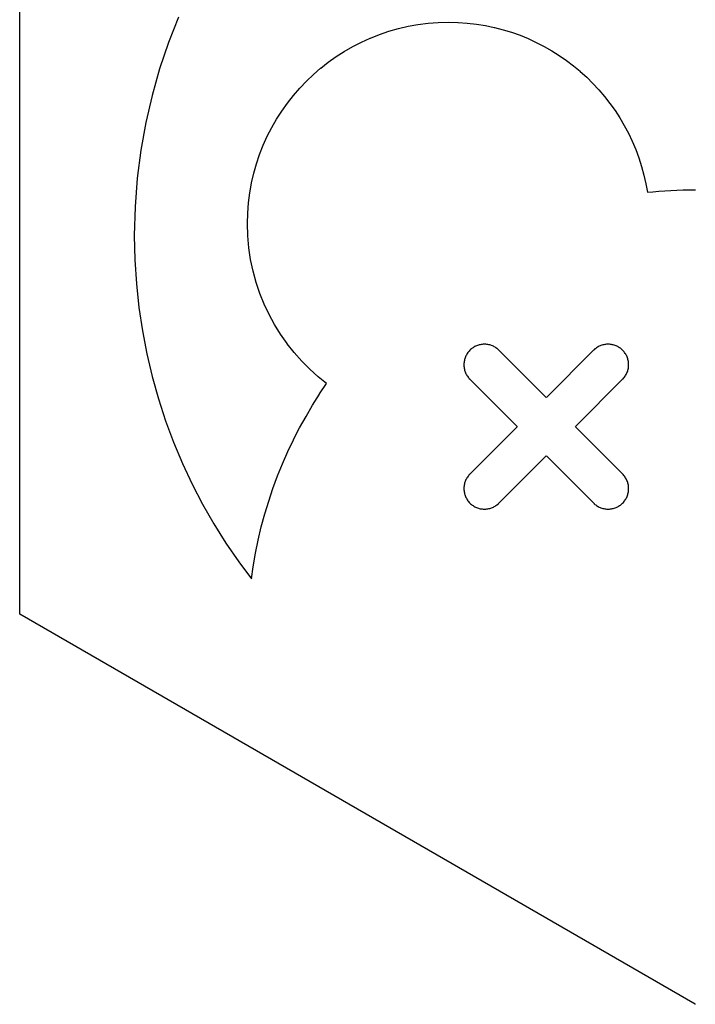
# Model space of a CAD drawing. Extents: x 3.18 to 10.88, y -3.25 to -0.52.
# Tile 46 of 52: x 9.1852 to 9.281, y -0.8358 to -0.6963. Entities that reach past the tile are written whole.
import ezdxf

# ---------------------------------------------------------------- set-up
doc = ezdxf.new("R2010")
doc.units = 0
doc.header["$MEASUREMENT"] = 0
doc.layers.add('BLACK', color=7, linetype='CONTINUOUS')

msp = doc.modelspace()

# ---------------------------------------------------------------- linework, layer by layer
at = {"layer": 'BLACK', "linetype": 'CONTINUOUS'}
for p, q in [((9.1852, -0.780423), (9.1852, -0.669915)), ((9.20771, -0.695934), (9.20628, -0.699546)), ((9.23888, -0.697548), (9.24026, -0.697231)), ((9.24026, -0.69723), (9.24166, -0.696979)), ((9.24026, -0.697231), (9.24026, -0.69723)), ((9.24026, -0.697231), (9.24026, -0.697231)), ((9.24166, -0.696979), (9.24309, -0.696798)), ((9.24166, -0.696979), (9.24166, -0.69698)), ((9.24166, -0.69698), (9.24166, -0.696979)), ((9.24309, -0.696797), (9.24453, -0.696688)), ((9.24309, -0.696799), (9.24309, -0.696797)), ((9.24309, -0.696798), (9.24309, -0.696799)), ((9.24453, -0.696688), (9.24454, -0.696688)), ((9.24454, -0.696687), (9.246, -0.69665)), ((9.24454, -0.696688), (9.24454, -0.696687)), ((9.246, -0.69665), (9.246, -0.696651)), ((9.246, -0.696651), (9.24601, -0.69665)), ((9.24601, -0.69665), (9.24733, -0.696681)), ((9.24733, -0.696681), (9.24733, -0.696682)), ((9.24733, -0.696682), (9.24734, -0.696681)), ((9.24734, -0.696681), (9.24865, -0.696771)), ((9.24865, -0.696771), (9.24865, -0.696772)), ((9.24865, -0.696772), (9.24865, -0.696772)), ((9.24865, -0.696772), (9.24994, -0.696921)), ((9.24994, -0.696921), (9.24995, -0.696922)), ((9.24995, -0.696922), (9.24995, -0.696921)), ((9.24995, -0.696921), (9.25122, -0.697128)), ((9.25122, -0.697128), (9.25122, -0.697129)), ((9.25122, -0.697129), (9.25123, -0.697128)), ((9.25123, -0.697128), (9.25248, -0.697391)), ((9.23491, -0.698892), (9.2362, -0.698383)), ((9.2362, -0.698381), (9.23752, -0.697934)), ((9.2362, -0.698383), (9.2362, -0.698381)), ((9.2362, -0.698383), (9.2362, -0.698383)), ((9.23752, -0.697934), (9.23753, -0.697934)), ((9.23753, -0.697933), (9.23888, -0.697549)), ((9.23753, -0.697934), (9.23753, -0.697933)), ((9.23888, -0.697549), (9.23888, -0.697548)), ((9.23888, -0.697549), (9.23888, -0.697549)), ((9.25248, -0.697391), (9.25248, -0.697392)), ((9.25248, -0.697392), (9.25249, -0.697391)), ((9.25249, -0.697391), (9.25372, -0.697708)), ((9.25372, -0.697708), (9.25372, -0.69771)), ((9.25372, -0.69771), (9.25373, -0.697709)), ((9.25373, -0.697709), (9.25494, -0.69808)), ((9.25494, -0.69808), (9.25494, -0.698081)), ((9.25494, -0.698081), (9.25494, -0.698081)), ((9.25494, -0.698081), (9.25613, -0.698503)), ((9.25613, -0.698503), (9.25613, -0.698504)), ((9.25613, -0.698504), (9.25613, -0.698504)), ((9.25613, -0.698504), (9.2573, -0.698977)), ((9.20628, -0.699546), (9.20503, -0.703241)), ((9.23122, -0.70078), (9.23241, -0.700095)), ((9.23241, -0.700095), (9.23242, -0.700093)), ((9.23241, -0.700095), (9.23241, -0.700095)), ((9.23242, -0.700093), (9.23364, -0.699465)), ((9.23364, -0.699465), (9.23365, -0.699463)), ((9.23364, -0.699465), (9.23364, -0.699465)), ((9.23365, -0.699463), (9.2349, -0.698893)), ((9.2349, -0.698893), (9.23491, -0.698893)), ((9.23491, -0.698893), (9.23491, -0.698892)), ((9.2573, -0.698977), (9.2573, -0.698979)), ((9.2573, -0.698979), (9.2573, -0.698979)), ((9.2573, -0.698979), (9.25844, -0.699501)), ((9.25844, -0.699501), (9.25844, -0.699502)), ((9.25844, -0.699502), (9.25844, -0.699503)), ((9.25844, -0.699503), (9.25955, -0.700073)), ((9.25955, -0.700073), (9.25956, -0.700074)), ((9.25956, -0.700074), (9.25956, -0.700075)), ((9.25956, -0.700075), (9.26064, -0.700691)), ((9.22895, -0.702317), (9.23006, -0.701524)), ((9.23006, -0.701522), (9.23122, -0.700782)), ((9.23006, -0.701524), (9.23006, -0.701522)), ((9.23006, -0.701524), (9.23006, -0.701524)), ((9.23122, -0.700782), (9.23122, -0.70078)), ((9.23122, -0.700782), (9.23122, -0.700782)), ((9.26064, -0.700691), (9.26064, -0.700693)), ((9.26064, -0.700693), (9.26064, -0.700693)), ((9.26064, -0.700693), (9.26169, -0.701355)), ((9.26169, -0.701355), (9.2617, -0.701357)), ((9.2617, -0.701357), (9.2617, -0.701357)), ((9.2617, -0.701357), (9.26272, -0.702063)), ((9.22787, -0.703164), (9.22894, -0.70232)), ((9.22894, -0.702319), (9.22895, -0.702317)), ((9.22894, -0.70232), (9.22894, -0.702319)), ((9.26272, -0.702063), (9.26272, -0.702065)), ((9.26272, -0.702065), (9.26272, -0.702066)), ((9.26272, -0.702066), (9.26371, -0.702814)), ((9.26371, -0.702814), (9.26371, -0.702816)), ((9.26371, -0.702816), (9.26371, -0.702816)), ((9.26371, -0.702816), (9.26466, -0.703606)), ((9.20503, -0.703241), (9.20396, -0.707014)), ((9.22584, -0.705005), (9.22683, -0.704063)), ((9.22683, -0.70406), (9.22786, -0.703167)), ((9.22683, -0.704062), (9.22683, -0.70406)), ((9.22683, -0.704063), (9.22683, -0.704062)), ((9.22786, -0.703167), (9.22787, -0.703166)), ((9.22787, -0.703166), (9.22787, -0.703164)), ((9.26466, -0.703606), (9.26466, -0.703608)), ((9.26466, -0.703608), (9.26467, -0.703609)), ((9.26467, -0.703609), (9.26558, -0.704439)), ((9.2249, -0.705995), (9.22584, -0.705008)), ((9.22584, -0.705007), (9.22584, -0.705005)), ((9.22584, -0.705008), (9.22584, -0.705007)), ((9.26558, -0.704439), (9.26558, -0.704441)), ((9.26558, -0.704441), (9.26559, -0.704441)), ((9.26559, -0.704441), (9.26647, -0.70531)), ((9.26647, -0.70531), (9.26647, -0.705312)), ((9.26647, -0.705312), (9.26647, -0.705313)), ((9.26647, -0.705313), (9.26731, -0.706218)), ((9.20396, -0.707014), (9.20307, -0.710861)), ((9.22315, -0.708107), (9.224, -0.707033)), ((9.224, -0.70703), (9.2249, -0.705998)), ((9.224, -0.707032), (9.224, -0.70703)), ((9.224, -0.707033), (9.224, -0.707032)), ((9.2249, -0.705997), (9.2249, -0.705995)), ((9.2249, -0.705998), (9.2249, -0.705997)), ((9.26731, -0.706218), (9.26731, -0.70622)), ((9.26731, -0.70622), (9.26731, -0.706221)), ((9.26731, -0.706221), (9.26811, -0.707163)), ((9.22236, -0.709226), (9.22315, -0.708111)), ((9.22315, -0.70811), (9.22315, -0.708107)), ((9.22315, -0.708111), (9.22315, -0.70811)), ((9.26811, -0.707163), (9.26812, -0.707165)), ((9.26812, -0.707165), (9.26812, -0.707166)), ((9.26812, -0.707166), (9.26888, -0.708142)), ((9.26888, -0.708142), (9.26888, -0.708144)), ((9.26888, -0.708144), (9.26888, -0.708145)), ((9.26888, -0.708145), (9.2696, -0.709155)), ((9.22162, -0.710383), (9.22236, -0.709229)), ((9.22236, -0.709228), (9.22236, -0.709226)), ((9.22236, -0.709229), (9.22236, -0.709228)), ((9.2696, -0.709155), (9.2696, -0.709157)), ((9.2696, -0.709157), (9.2696, -0.709158)), ((9.2696, -0.709158), (9.27028, -0.7102)), ((9.20307, -0.710861), (9.20237, -0.714777)), ((9.22093, -0.711577), (9.22161, -0.710386)), ((9.22161, -0.710386), (9.22162, -0.710385)), ((9.22162, -0.710385), (9.22162, -0.710383)), ((9.27028, -0.7102), (9.27028, -0.710202)), ((9.27028, -0.710202), (9.27028, -0.710203)), ((9.27028, -0.710203), (9.27091, -0.711276)), ((9.27091, -0.711276), (9.27091, -0.711278)), ((9.27091, -0.711278), (9.27091, -0.711279)), ((9.27091, -0.711279), (9.2715, -0.712381)), ((9.2203, -0.712806), (9.22093, -0.711581)), ((9.22093, -0.711579), (9.22093, -0.711577)), ((9.22093, -0.711581), (9.22093, -0.711579)), ((9.2715, -0.712381), (9.2715, -0.712383)), ((9.2715, -0.712383), (9.2715, -0.712384)), ((9.2715, -0.712384), (9.27204, -0.713514)), ((9.21922, -0.715364), (9.21973, -0.714074)), ((9.21973, -0.714069), (9.2203, -0.71281)), ((9.21973, -0.714072), (9.21973, -0.714069)), ((9.21973, -0.714074), (9.21973, -0.714072)), ((9.2203, -0.712809), (9.2203, -0.712806)), ((9.2203, -0.71281), (9.2203, -0.712809)), ((9.27204, -0.713514), (9.27204, -0.713516)), ((9.27204, -0.713516), (9.27204, -0.713517)), ((9.27204, -0.713517), (9.27253, -0.714673)), ((9.20237, -0.714777), (9.20186, -0.718755)), ((9.21877, -0.716689), (9.21922, -0.715368)), ((9.21922, -0.715367), (9.21922, -0.715364)), ((9.21922, -0.715368), (9.21922, -0.715367)), ((9.27253, -0.714673), (9.27253, -0.714676)), ((9.27253, -0.714676), (9.27253, -0.714677)), ((9.27253, -0.714677), (9.27297, -0.715859)), ((9.21838, -0.718042), (9.21877, -0.716693)), ((9.21877, -0.716692), (9.21877, -0.716689)), ((9.21877, -0.716693), (9.21877, -0.716692)), ((9.27297, -0.715859), (9.27297, -0.715861)), ((9.27297, -0.715861), (9.27297, -0.715862)), ((9.27297, -0.715862), (9.27335, -0.717068)), ((9.21807, -0.719422), (9.21838, -0.718046)), ((9.21838, -0.718044), (9.21838, -0.718042)), ((9.21838, -0.718046), (9.21838, -0.718044)), ((9.27335, -0.717068), (9.27335, -0.71707)), ((9.27335, -0.71707), (9.27335, -0.717072)), ((9.27335, -0.717072), (9.27369, -0.7183)), ((9.20186, -0.718755), (9.20156, -0.722794)), ((9.21781, -0.720825), (9.21806, -0.719426)), ((9.21806, -0.719426), (9.21807, -0.719424)), ((9.21807, -0.719424), (9.21807, -0.719422)), ((9.27369, -0.7183), (9.27369, -0.718302)), ((9.27369, -0.718302), (9.27369, -0.718304)), ((9.27369, -0.718304), (9.27397, -0.719553)), ((9.27397, -0.719553), (9.27397, -0.719555)), ((9.27397, -0.719555), (9.27397, -0.719557)), ((9.27397, -0.719557), (9.27418, -0.720745)), ((9.21763, -0.722252), (9.21781, -0.72083)), ((9.21781, -0.720828), (9.21781, -0.720825)), ((9.21781, -0.72083), (9.21781, -0.720828)), ((9.27418, -0.720745), (9.27495, -0.720668)), ((9.27495, -0.720668), (9.2758, -0.720593)), ((9.27495, -0.720668), (9.27495, -0.720668)), ((9.27495, -0.720668), (9.27495, -0.720668)), ((9.2758, -0.720593), (9.27666, -0.720529)), ((9.2758, -0.720593), (9.2758, -0.720593)), ((9.2758, -0.720593), (9.2758, -0.720593)), ((9.27666, -0.720529), (9.27752, -0.720477)), ((9.27666, -0.720529), (9.27666, -0.720529)), ((9.27666, -0.720529), (9.27666, -0.720529)), ((9.27752, -0.720477), (9.27838, -0.720436)), ((9.27752, -0.720477), (9.27752, -0.720477)), ((9.27752, -0.720477), (9.27752, -0.720477)), ((9.27838, -0.720436), (9.27925, -0.720407)), ((9.27838, -0.720436), (9.27838, -0.720436)), ((9.27838, -0.720436), (9.27838, -0.720436)), ((9.27925, -0.720407), (9.28012, -0.720389)), ((9.27925, -0.720407), (9.27925, -0.720407)), ((9.27925, -0.720407), (9.27925, -0.720407)), ((9.28012, -0.720389), (9.28099, -0.720383)), ((9.28012, -0.720389), (9.28012, -0.720389)), ((9.28012, -0.720389), (9.28012, -0.720389)), ((9.21752, -0.7237), (9.21763, -0.722257)), ((9.21763, -0.722254), (9.21763, -0.722252)), ((9.21763, -0.722257), (9.21763, -0.722254)), ((9.20156, -0.722794), (9.20145, -0.726884)), ((9.21749, -0.725167), (9.21752, -0.723704)), ((9.21752, -0.723702), (9.21752, -0.7237)), ((9.21752, -0.723704), (9.21752, -0.723702)), ((9.21749, -0.725169), (9.21749, -0.725167)), ((9.21749, -0.725171), (9.21749, -0.725169)), ((9.21754, -0.726892), (9.21749, -0.725171)), ((9.20145, -0.726884), (9.20153, -0.730312)), ((9.21754, -0.726895), (9.21754, -0.726892)), ((9.21754, -0.726897), (9.21754, -0.726895)), ((9.21769, -0.728591), (9.21754, -0.726897)), ((9.21769, -0.728593), (9.21769, -0.728591)), ((9.21769, -0.728596), (9.21769, -0.728593)), ((9.21794, -0.73026), (9.21769, -0.728596)), ((9.20153, -0.730312), (9.20174, -0.733702)), ((9.21794, -0.730262), (9.21794, -0.73026)), ((9.21794, -0.730265), (9.21794, -0.730262)), ((9.21828, -0.731896), (9.21794, -0.730265)), ((9.21829, -0.731898), (9.21828, -0.731896)), ((9.21829, -0.731901), (9.21829, -0.731898)), ((9.21872, -0.733496), (9.21829, -0.731901)), ((9.21872, -0.733498), (9.21872, -0.733496)), ((9.21872, -0.733501), (9.21872, -0.733498)), ((9.21925, -0.735057), (9.21872, -0.733501)), ((9.20174, -0.733702), (9.2021, -0.737052)), ((9.21925, -0.735059), (9.21925, -0.735057)), ((9.21925, -0.735062), (9.21925, -0.735059)), ((9.21986, -0.736577), (9.21925, -0.735062)), ((9.2021, -0.737052), (9.20259, -0.74036)), ((9.21986, -0.736579), (9.21986, -0.736577)), ((9.21986, -0.736582), (9.21986, -0.736579)), ((9.22056, -0.738052), (9.21986, -0.736582)), ((9.22056, -0.738054), (9.22056, -0.738052)), ((9.22056, -0.738057), (9.22056, -0.738054)), ((9.22133, -0.739479), (9.22056, -0.738057)), ((9.20259, -0.74036), (9.20322, -0.743621)), ((9.22134, -0.739481), (9.22133, -0.739479)), ((9.22134, -0.739484), (9.22134, -0.739481)), ((9.22219, -0.740856), (9.22134, -0.739484)), ((9.22219, -0.740858), (9.22219, -0.740856)), ((9.22219, -0.74086), (9.22219, -0.740858)), ((9.22312, -0.74218), (9.22219, -0.74086)), ((9.22312, -0.742181), (9.22312, -0.74218)), ((9.22312, -0.742184), (9.22312, -0.742181)), ((9.22412, -0.743447), (9.22312, -0.742184)), ((9.24883, -0.743331), (9.24874, -0.743445)), ((9.24893, -0.743222), (9.24883, -0.743331)), ((9.24903, -0.743116), (9.24893, -0.743222)), ((9.24913, -0.743016), (9.24903, -0.743116)), ((9.24924, -0.742922), (9.24913, -0.743016)), ((9.24935, -0.742833), (9.24924, -0.742922)), ((9.24947, -0.742752), (9.24935, -0.742833)), ((9.24959, -0.742676), (9.24947, -0.742752)), ((9.24971, -0.742607), (9.24959, -0.742676)), ((9.24984, -0.742544), (9.24971, -0.742607)), ((9.24996, -0.742488), (9.24984, -0.742544)), ((9.25009, -0.742438), (9.24996, -0.742488)), ((9.25022, -0.742394), (9.25009, -0.742438)), ((9.25035, -0.742357), (9.25022, -0.742394)), ((9.25049, -0.742326), (9.25035, -0.742357)), ((9.25062, -0.742301), (9.25049, -0.742326)), ((9.25076, -0.742283), (9.25062, -0.742301)), ((9.25089, -0.74227), (9.25076, -0.742283)), ((9.25103, -0.742265), (9.25089, -0.74227)), ((9.25116, -0.742265), (9.25103, -0.742265)), ((9.2513, -0.742272), (9.25116, -0.742265)), ((9.25144, -0.742285), (9.2513, -0.742272)), ((9.25157, -0.742305), (9.25144, -0.742285)), ((9.25171, -0.742331), (9.25157, -0.742305)), ((9.25184, -0.742363), (9.25171, -0.742331)), ((9.25197, -0.742401), (9.25184, -0.742363)), ((9.2521, -0.742446), (9.25197, -0.742401)), ((9.25223, -0.742497), (9.2521, -0.742446)), ((9.25235, -0.742555), (9.25223, -0.742497)), ((9.25248, -0.742618), (9.25235, -0.742555)), ((9.2526, -0.742689), (9.25248, -0.742618)), ((9.25272, -0.742765), (9.2526, -0.742689)), ((9.25283, -0.742848), (9.25272, -0.742765)), ((9.25295, -0.742937), (9.25283, -0.742848)), ((9.25306, -0.743034), (9.25295, -0.742937)), ((9.25306, -0.743035), (9.25306, -0.743034)), ((9.25314, -0.743114), (9.25306, -0.743035)), ((9.25314, -0.743115), (9.25314, -0.743114)), ((9.25314, -0.743114), (9.25314, -0.743114)), ((9.25314, -0.743114), (9.25314, -0.743114)), ((9.25314, -0.743114), (9.25314, -0.743114)), ((9.25314, -0.743116), (9.25314, -0.743115)), ((9.25314, -0.743115), (9.25314, -0.743115)), ((9.25979, -0.749761), (9.25314, -0.743116)), ((9.26656, -0.743116), (9.25991, -0.749761)), ((9.26664, -0.743035), (9.26656, -0.743116)), ((9.26675, -0.742937), (9.26664, -0.743034)), ((9.26664, -0.743034), (9.26664, -0.743035)), ((9.26687, -0.742848), (9.26675, -0.742937)), ((9.26698, -0.742765), (9.26687, -0.742848)), ((9.2671, -0.742689), (9.26698, -0.742765)), ((9.26722, -0.742619), (9.2671, -0.742689)), ((9.26735, -0.742555), (9.26722, -0.742619)), ((9.26747, -0.742497), (9.26735, -0.742555)), ((9.2676, -0.742446), (9.26747, -0.742497)), ((9.26773, -0.742401), (9.2676, -0.742446)), ((9.26786, -0.742363), (9.26773, -0.742401)), ((9.268, -0.742331), (9.26786, -0.742363)), ((9.26813, -0.742305), (9.268, -0.742331)), ((9.26827, -0.742285), (9.26813, -0.742305)), ((9.2684, -0.742272), (9.26827, -0.742285)), ((9.26854, -0.742265), (9.2684, -0.742272)), ((9.26867, -0.742265), (9.26854, -0.742265)), ((9.26881, -0.74227), (9.26867, -0.742265)), ((9.26895, -0.742283), (9.26881, -0.74227)), ((9.26908, -0.742301), (9.26895, -0.742283)), ((9.26921, -0.742326), (9.26908, -0.742301)), ((9.26935, -0.742357), (9.26921, -0.742326)), ((9.26948, -0.742394), (9.26935, -0.742357)), ((9.26961, -0.742438), (9.26948, -0.742394)), ((9.26974, -0.742488), (9.26961, -0.742438)), ((9.26987, -0.742545), (9.26974, -0.742488)), ((9.26999, -0.742607), (9.26987, -0.742545)), ((9.27011, -0.742676), (9.26999, -0.742607)), ((9.27023, -0.742752), (9.27011, -0.742676)), ((9.27035, -0.742833), (9.27023, -0.742752)), ((9.27046, -0.742921), (9.27035, -0.742833)), ((9.27057, -0.743016), (9.27046, -0.742921)), ((9.27067, -0.743116), (9.27057, -0.743016)), ((9.27078, -0.743222), (9.27067, -0.743116)), ((9.27087, -0.743331), (9.27078, -0.743222)), ((9.27096, -0.743445), (9.27087, -0.743331)), ((9.20322, -0.743621), (9.20398, -0.746836)), ((9.22412, -0.743448), (9.22412, -0.743447)), ((9.22412, -0.74345), (9.22412, -0.743448)), ((9.22519, -0.744654), (9.22412, -0.74345)), ((9.22519, -0.744655), (9.22519, -0.744654)), ((9.22519, -0.744658), (9.22519, -0.744655)), ((9.22632, -0.745799), (9.22519, -0.744658)), ((9.24821, -0.744712), (9.24819, -0.744846)), ((9.24824, -0.744577), (9.24821, -0.744712)), ((9.24827, -0.744444), (9.24824, -0.744577)), ((9.2483, -0.744311), (9.24827, -0.744444)), ((9.24835, -0.744182), (9.2483, -0.744311)), ((9.2484, -0.744052), (9.24835, -0.744182)), ((9.24845, -0.743926), (9.2484, -0.744052)), ((9.24852, -0.743801), (9.24845, -0.743926)), ((9.24859, -0.74368), (9.24852, -0.743801)), ((9.24866, -0.743561), (9.24859, -0.74368)), ((9.24874, -0.743445), (9.24866, -0.743561)), ((9.27104, -0.743561), (9.27096, -0.743445)), ((9.27111, -0.743679), (9.27104, -0.743561)), ((9.27118, -0.743802), (9.27111, -0.743679)), ((9.27125, -0.743926), (9.27118, -0.743802)), ((9.2713, -0.744052), (9.27125, -0.743926)), ((9.27135, -0.744182), (9.2713, -0.744052)), ((9.2714, -0.744311), (9.27135, -0.744182)), ((9.27143, -0.744444), (9.2714, -0.744311)), ((9.27147, -0.744577), (9.27143, -0.744444)), ((9.27149, -0.744712), (9.27147, -0.744577)), ((9.27151, -0.744846), (9.27149, -0.744712)), ((9.22632, -0.7458), (9.22632, -0.745799)), ((9.22632, -0.745803), (9.22632, -0.7458)), ((9.22752, -0.74688), (9.22632, -0.745803)), ((9.24818, -0.744982), (9.24817, -0.745118)), ((9.24817, -0.745118), (9.24818, -0.745255)), ((9.24819, -0.744846), (9.24818, -0.744982)), ((9.24818, -0.745255), (9.24818, -0.745391)), ((9.24818, -0.745391), (9.2482, -0.745526)), ((9.2482, -0.745526), (9.24821, -0.745662)), ((9.24821, -0.745662), (9.24824, -0.745795)), ((9.24824, -0.745795), (9.24827, -0.745929)), ((9.24827, -0.745929), (9.24831, -0.746061)), ((9.24831, -0.746061), (9.24836, -0.74619)), ((9.27135, -0.74619), (9.27139, -0.74606)), ((9.27139, -0.74606), (9.27143, -0.745928)), ((9.27143, -0.745928), (9.27146, -0.745795)), ((9.27146, -0.745795), (9.27149, -0.745661)), ((9.27149, -0.745661), (9.27151, -0.745526)), ((9.27152, -0.744982), (9.27151, -0.744846)), ((9.27151, -0.745526), (9.27152, -0.745391)), ((9.27153, -0.745118), (9.27152, -0.744982)), ((9.27152, -0.745391), (9.27153, -0.745255)), ((9.27153, -0.745255), (9.27153, -0.745118)), ((9.20398, -0.746836), (9.20487, -0.749997)), ((9.22752, -0.746883), (9.22752, -0.74688)), ((9.22752, -0.74688), (9.22752, -0.74688)), ((9.22871, -0.747841), (9.22752, -0.746883)), ((9.24836, -0.74619), (9.24841, -0.746318)), ((9.24841, -0.746318), (9.24846, -0.746445)), ((9.24846, -0.746445), (9.24853, -0.746569)), ((9.24853, -0.746569), (9.2486, -0.746691)), ((9.2486, -0.746691), (9.24867, -0.746809)), ((9.24867, -0.746809), (9.24876, -0.746924)), ((9.24876, -0.746924), (9.24885, -0.747037)), ((9.24885, -0.747037), (9.24894, -0.747148)), ((9.24894, -0.747148), (9.24895, -0.747153)), ((9.24895, -0.747153), (9.24903, -0.747234)), ((9.24903, -0.747234), (9.25567, -0.753878)), ((9.26403, -0.753878), (9.27067, -0.747234)), ((9.27067, -0.747234), (9.27076, -0.747153)), ((9.27076, -0.747148), (9.27085, -0.747037)), ((9.27076, -0.747153), (9.27076, -0.747148)), ((9.27085, -0.747037), (9.27094, -0.746925)), ((9.27094, -0.746925), (9.27103, -0.746809)), ((9.27103, -0.746809), (9.2711, -0.746691)), ((9.2711, -0.746691), (9.27117, -0.746569)), ((9.27117, -0.746569), (9.27124, -0.746445)), ((9.27124, -0.746445), (9.27129, -0.746319)), ((9.27129, -0.746319), (9.27135, -0.74619)), ((9.22772, -0.749312), (9.22871, -0.747841)), ((9.20487, -0.749997), (9.20588, -0.753104)), ((9.22673, -0.750884), (9.22772, -0.749314)), ((9.22772, -0.749313), (9.22772, -0.749312)), ((9.22772, -0.749314), (9.22772, -0.749313)), ((9.25985, -0.749787), (9.25979, -0.749761)), ((9.25991, -0.749761), (9.25985, -0.749787)), ((9.22579, -0.752486), (9.22673, -0.750886)), ((9.22673, -0.750885), (9.22673, -0.750884)), ((9.22673, -0.750886), (9.22673, -0.750885)), ((9.20588, -0.753104), (9.20702, -0.756154)), ((9.22489, -0.754119), (9.22579, -0.752489)), ((9.22579, -0.752488), (9.22579, -0.752486)), ((9.22579, -0.752489), (9.22579, -0.752488)), ((9.22403, -0.75578), (9.22489, -0.754121)), ((9.22489, -0.75412), (9.22489, -0.754119)), ((9.22489, -0.754121), (9.22489, -0.75412)), ((9.25567, -0.754003), (9.24903, -0.760648)), ((9.25567, -0.753878), (9.2557, -0.753941)), ((9.2557, -0.753941), (9.25567, -0.754003)), ((9.264, -0.753941), (9.26403, -0.753878)), ((9.26403, -0.754003), (9.264, -0.753941)), ((9.27076, -0.760729), (9.26403, -0.754003)), ((9.22323, -0.757469), (9.22403, -0.755782)), ((9.22403, -0.755781), (9.22403, -0.75578)), ((9.22403, -0.755782), (9.22403, -0.755781)), ((9.20702, -0.756154), (9.20828, -0.759143)), ((9.22247, -0.759184), (9.22323, -0.757471)), ((9.22323, -0.75747), (9.22323, -0.757469)), ((9.22323, -0.757471), (9.22323, -0.75747)), ((9.25314, -0.764765), (9.25979, -0.758121)), ((9.25979, -0.758121), (9.25985, -0.758095)), ((9.25985, -0.758095), (9.25991, -0.758121)), ((9.25991, -0.758121), (9.26664, -0.764846)), ((9.20828, -0.759143), (9.20965, -0.76207)), ((9.22177, -0.760926), (9.22247, -0.759187)), ((9.22247, -0.759186), (9.22247, -0.759184)), ((9.22247, -0.759187), (9.22247, -0.759186)), ((9.22111, -0.762693), (9.22177, -0.760928)), ((9.22177, -0.760927), (9.22177, -0.760926)), ((9.22177, -0.760928), (9.22177, -0.760927)), ((9.24846, -0.761437), (9.24841, -0.761563)), ((9.24853, -0.761313), (9.24846, -0.761437)), ((9.2486, -0.761191), (9.24853, -0.761313)), ((9.24867, -0.761073), (9.2486, -0.761191)), ((9.24876, -0.760957), (9.24867, -0.761073)), ((9.24885, -0.760844), (9.24876, -0.760957)), ((9.24894, -0.760734), (9.24885, -0.760844)), ((9.24895, -0.760729), (9.24894, -0.760734)), ((9.24903, -0.760648), (9.24895, -0.760729)), ((9.27076, -0.760734), (9.27076, -0.760729)), ((9.27085, -0.760844), (9.27076, -0.760734)), ((9.27094, -0.760956), (9.27085, -0.760844)), ((9.27103, -0.761072), (9.27094, -0.760956)), ((9.2711, -0.761191), (9.27103, -0.761072)), ((9.27117, -0.761312), (9.2711, -0.761191)), ((9.27124, -0.761436), (9.27117, -0.761312)), ((9.27129, -0.761563), (9.27124, -0.761436)), ((9.20965, -0.76207), (9.21114, -0.76493)), ((9.22051, -0.764484), (9.22111, -0.762695)), ((9.22111, -0.762694), (9.22111, -0.762693)), ((9.22111, -0.762695), (9.22111, -0.762694)), ((9.24818, -0.762627), (9.24817, -0.762763)), ((9.24817, -0.762763), (9.24818, -0.762899)), ((9.2482, -0.762355), (9.24818, -0.76249)), ((9.24818, -0.76249), (9.24818, -0.762627)), ((9.24818, -0.762899), (9.24819, -0.763035)), ((9.24821, -0.76222), (9.2482, -0.762355)), ((9.24824, -0.762086), (9.24821, -0.76222)), ((9.24827, -0.761953), (9.24824, -0.762086)), ((9.24831, -0.761821), (9.24827, -0.761953)), ((9.24836, -0.761691), (9.24831, -0.761821)), ((9.24841, -0.761563), (9.24836, -0.761691)), ((9.27135, -0.761691), (9.27129, -0.761563)), ((9.27139, -0.76182), (9.27135, -0.761691)), ((9.27143, -0.761953), (9.27139, -0.76182)), ((9.27146, -0.762086), (9.27143, -0.761953)), ((9.27149, -0.76222), (9.27146, -0.762086)), ((9.27151, -0.762355), (9.27149, -0.76222)), ((9.27152, -0.76249), (9.27151, -0.762355)), ((9.27151, -0.763035), (9.27152, -0.762899)), ((9.27153, -0.762627), (9.27152, -0.76249)), ((9.27152, -0.762899), (9.27153, -0.762763)), ((9.27153, -0.762763), (9.27153, -0.762627)), ((9.24819, -0.763035), (9.24821, -0.763169)), ((9.24821, -0.763169), (9.24824, -0.763305)), ((9.24824, -0.763305), (9.24827, -0.763437)), ((9.24827, -0.763437), (9.2483, -0.76357)), ((9.2483, -0.76357), (9.24835, -0.7637)), ((9.24835, -0.7637), (9.2484, -0.763829)), ((9.2484, -0.763829), (9.24845, -0.763955)), ((9.24845, -0.763955), (9.24852, -0.76408)), ((9.24852, -0.76408), (9.24859, -0.764201)), ((9.24859, -0.764201), (9.24866, -0.76432)), ((9.27104, -0.76432), (9.27111, -0.764202)), ((9.27111, -0.764202), (9.27118, -0.764079)), ((9.27118, -0.764079), (9.27125, -0.763955)), ((9.27125, -0.763955), (9.2713, -0.763829)), ((9.2713, -0.763829), (9.27135, -0.7637)), ((9.27135, -0.7637), (9.2714, -0.76357)), ((9.2714, -0.76357), (9.27143, -0.763437)), ((9.27143, -0.763437), (9.27147, -0.763305)), ((9.27147, -0.763305), (9.27149, -0.763169)), ((9.27149, -0.763169), (9.27151, -0.763035)), ((9.21114, -0.76493), (9.21273, -0.76772)), ((9.21995, -0.766299), (9.22051, -0.764487)), ((9.22051, -0.764485), (9.22051, -0.764484)), ((9.22051, -0.764487), (9.22051, -0.764485)), ((9.24866, -0.76432), (9.24874, -0.764437)), ((9.24874, -0.764437), (9.24883, -0.76455)), ((9.24883, -0.76455), (9.24893, -0.764659)), ((9.24893, -0.764659), (9.24903, -0.764765)), ((9.24903, -0.764765), (9.24913, -0.764866)), ((9.24913, -0.764866), (9.24924, -0.76496)), ((9.24924, -0.76496), (9.24935, -0.765048)), ((9.24935, -0.765048), (9.24947, -0.76513)), ((9.24947, -0.76513), (9.24959, -0.765205)), ((9.24959, -0.765205), (9.24971, -0.765274)), ((9.24971, -0.765274), (9.24984, -0.765337)), ((9.24984, -0.765337), (9.24996, -0.765393)), ((9.24996, -0.765393), (9.25009, -0.765443)), ((9.25009, -0.765443), (9.25022, -0.765487)), ((9.25022, -0.765487), (9.25035, -0.765525)), ((9.25035, -0.765525), (9.25049, -0.765556)), ((9.25049, -0.765556), (9.25062, -0.76558)), ((9.25062, -0.76558), (9.25076, -0.765599)), ((9.25076, -0.765599), (9.25089, -0.765611)), ((9.25089, -0.765611), (9.25103, -0.765617)), ((9.25103, -0.765617), (9.25116, -0.765616)), ((9.25116, -0.765616), (9.2513, -0.765609)), ((9.2513, -0.765609), (9.25144, -0.765596)), ((9.25144, -0.765596), (9.25157, -0.765577)), ((9.25157, -0.765577), (9.25171, -0.765551)), ((9.25171, -0.765551), (9.25184, -0.765519)), ((9.25184, -0.765519), (9.25197, -0.76548)), ((9.25197, -0.76548), (9.2521, -0.765435)), ((9.2521, -0.765435), (9.25223, -0.765384)), ((9.25223, -0.765384), (9.25235, -0.765327)), ((9.25235, -0.765327), (9.25248, -0.765263)), ((9.25248, -0.765263), (9.2526, -0.765193)), ((9.2526, -0.765193), (9.25272, -0.765117)), ((9.25272, -0.765117), (9.25283, -0.765034)), ((9.25283, -0.765034), (9.25295, -0.764945)), ((9.25295, -0.764945), (9.25306, -0.764848)), ((9.25306, -0.764845), (9.25314, -0.764765)), ((9.25306, -0.764847), (9.25306, -0.764845)), ((9.25306, -0.764848), (9.25306, -0.764847)), ((9.25306, -0.764847), (9.25306, -0.764847)), ((9.26664, -0.764846), (9.26664, -0.764848)), ((9.26664, -0.764848), (9.26675, -0.764945)), ((9.26675, -0.764945), (9.26687, -0.765033)), ((9.26687, -0.765033), (9.26698, -0.765116)), ((9.26698, -0.765116), (9.2671, -0.765193)), ((9.2671, -0.765193), (9.26722, -0.765263)), ((9.26722, -0.765263), (9.26735, -0.765327)), ((9.26735, -0.765327), (9.26747, -0.765384)), ((9.26747, -0.765384), (9.2676, -0.765435)), ((9.2676, -0.765435), (9.26773, -0.76548)), ((9.26773, -0.76548), (9.26786, -0.765519)), ((9.26786, -0.765519), (9.268, -0.765551)), ((9.268, -0.765551), (9.26813, -0.765577)), ((9.26813, -0.765577), (9.26827, -0.765596)), ((9.26827, -0.765596), (9.2684, -0.765609)), ((9.2684, -0.765609), (9.26854, -0.765616)), ((9.26854, -0.765616), (9.26867, -0.765617)), ((9.26867, -0.765617), (9.26881, -0.765611)), ((9.26881, -0.765611), (9.26894, -0.765599)), ((9.26894, -0.765599), (9.26908, -0.76558)), ((9.26908, -0.76558), (9.26921, -0.765555)), ((9.26921, -0.765555), (9.26935, -0.765525)), ((9.26935, -0.765525), (9.26948, -0.765487)), ((9.26948, -0.765487), (9.26961, -0.765443)), ((9.26961, -0.765443), (9.26974, -0.765393)), ((9.26974, -0.765393), (9.26987, -0.765337)), ((9.26987, -0.765337), (9.26999, -0.765274)), ((9.26999, -0.765274), (9.27011, -0.765205)), ((9.27011, -0.765205), (9.27023, -0.76513)), ((9.27023, -0.76513), (9.27035, -0.765048)), ((9.27035, -0.765048), (9.27046, -0.76496)), ((9.27046, -0.76496), (9.27057, -0.764866)), ((9.27057, -0.764866), (9.27067, -0.764765)), ((9.27067, -0.764765), (9.27078, -0.764659)), ((9.27078, -0.764659), (9.27087, -0.76455)), ((9.27087, -0.76455), (9.27096, -0.764436)), ((9.27096, -0.764436), (9.27104, -0.76432)), ((9.21945, -0.768135), (9.21995, -0.766301)), ((9.21995, -0.7663), (9.21995, -0.766299)), ((9.21995, -0.766301), (9.21995, -0.7663)), ((9.21273, -0.76772), (9.21444, -0.770439)), ((9.21901, -0.769994), (9.21945, -0.768138)), ((9.21945, -0.768137), (9.21945, -0.768135)), ((9.21945, -0.768138), (9.21945, -0.768137)), ((9.21444, -0.770439), (9.21625, -0.773082)), ((9.21862, -0.771873), (9.21901, -0.769997)), ((9.21901, -0.769995), (9.21901, -0.769994)), ((9.21901, -0.769997), (9.21901, -0.769995)), ((9.21829, -0.773772), (9.21862, -0.771876)), ((9.21862, -0.771875), (9.21862, -0.771873)), ((9.21862, -0.771876), (9.21862, -0.771875)), ((9.21625, -0.773082), (9.21804, -0.775478)), ((9.21804, -0.775478), (9.21828, -0.773775)), ((9.21828, -0.773775), (9.21829, -0.773774)), ((9.21829, -0.773774), (9.21829, -0.773772)), ((9.1852, -0.780434), (9.1852, -0.780423)), ((9.1852, -0.780446), (9.1852, -0.780434)), ((9.18522, -0.780464), (9.1852, -0.780446)), ((9.18523, -0.780486), (9.18522, -0.780464)), ((9.18524, -0.78049), (9.18523, -0.780486)), ((9.18524, -0.7805), (9.18524, -0.78049)), ((9.28095, -0.835754), (9.18524, -0.7805)), ((9.28096, -0.835756), (9.28095, -0.835754)), ((9.28097, -0.835763), (9.28096, -0.835756)), ((9.28099, -0.83576), (9.28097, -0.835763))]:
    msp.add_line(p, q, dxfattribs=at)

doc.saveas('drawing.dxf')
